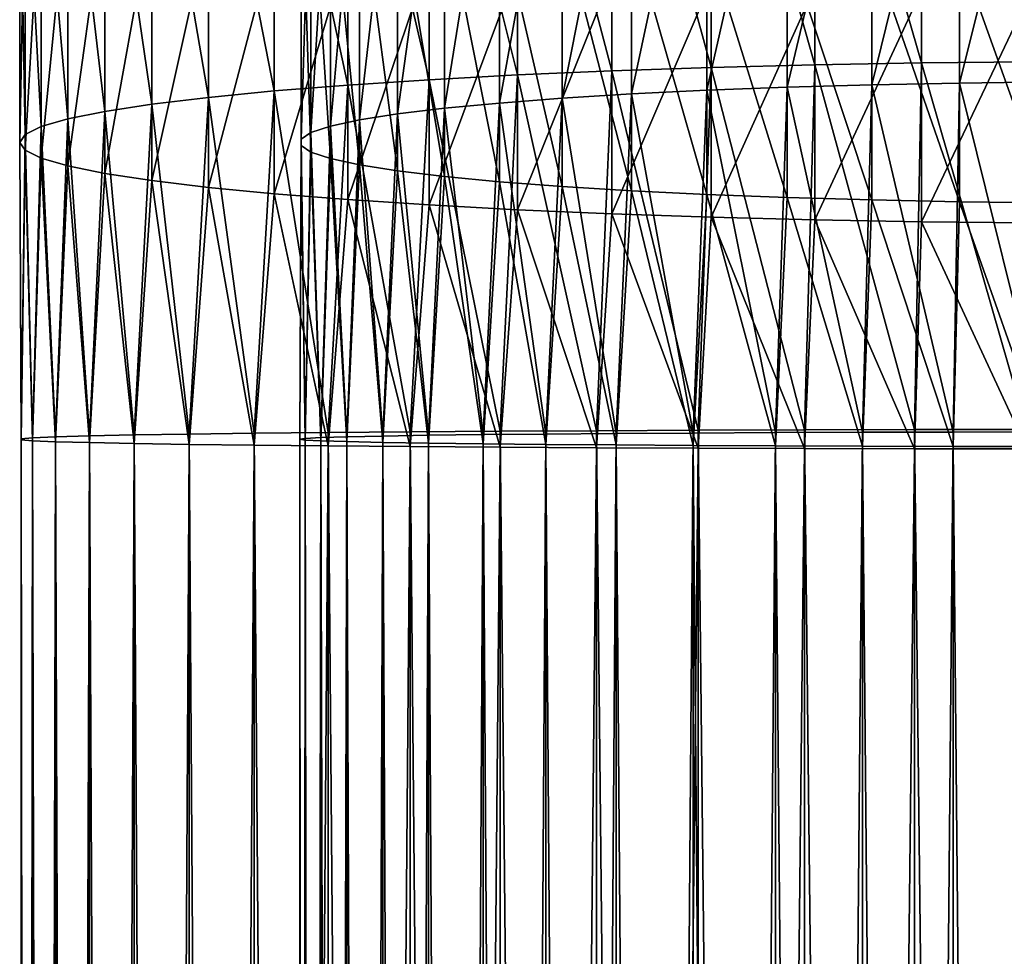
# Model space of a CAD drawing. Header units: metres. Extents: x -22 to 72, y -222 to 22.
# Tile 30 of 256: x -12 to -1, y -55 to -45. Entities that reach past the tile are written whole.
import ezdxf

# ---------------------------------------------------------------- set-up
doc = ezdxf.new("R2010")
doc.units = ezdxf.units.M
doc.layers.add('solid_509499_SW0002', color=7, linetype='CONTINUOUS')

msp = doc.modelspace()

# ---------------------------------------------------------------- linework, layer by layer
at = {"layer": 'solid_509499_SW0002'}
for points in [[(-2.341084, -45.53297, 299.051453), (-2.341084, -41.531464, 298.629913), (-3.483416, -41.570694, 298.346466)], [(-1.176206, -45.520473, 299.223785), (-1.176206, -41.507774, 298.801056), (-2.341084, -41.531464, 298.629913)], [(-2.341084, -45.53297, 299.051453), (-1.176206, -45.520473, 299.223785), (-2.341084, -41.531464, 298.629913)], [(-4.592201, -45.582355, 298.370361), (-4.592201, -41.625084, 297.953491), (-5.656761, -41.694115, 297.454742)], [(-3.483416, -45.553665, 298.766052), (-3.483416, -41.570694, 298.346466), (-4.592201, -41.625084, 297.953491)], [(-4.592201, -45.582355, 298.370361), (-3.483416, -45.553665, 298.766052), (-4.592201, -41.625084, 297.953491)], [(-3.483416, -45.553665, 298.766052), (-2.341084, -45.53297, 299.051453), (-3.483416, -41.570694, 298.346466)], [(-5.656761, -45.618767, 297.868164), (-5.656761, -41.694115, 297.454742), (-6.666843, -41.777119, 296.855042)], [(-5.656761, -45.618767, 297.868164), (-4.592201, -45.582355, 298.370361), (-5.656761, -41.694115, 297.454742)], [(-6.666843, -45.662548, 297.264343), (-6.666843, -41.777119, 296.855042), (-7.61272, -41.873295, 296.160156)], [(-6.666843, -45.662548, 297.264343), (-5.656761, -45.618767, 297.868164), (-6.666843, -41.777119, 296.855042)], [(-7.61272, -45.71328, 296.564667), (-7.61272, -41.873295, 296.160156), (-8.485281, -41.981716, 295.37677)], [(-7.61272, -45.71328, 296.564667), (-6.666843, -45.662548, 297.264343), (-7.61272, -41.873295, 296.160156)], [(-2.873714, -45.767319, 295.819366), (-2.873714, -41.975742, 295.419952), (-1.934734, -41.939999, 295.678192)], [(-1.934734, -45.748466, 296.079407), (-2.873714, -45.767319, 295.819366), (-1.934734, -41.939999, 295.678192)], [(-1.934734, -45.748466, 296.079407), (-1.934734, -41.939999, 295.678192), (-0.973071, -41.918385, 295.834381)], [(-0.973071, -45.737064, 296.236633), (-1.934734, -45.748466, 296.079407), (-0.973071, -41.918385, 295.834381)], [(-8.485281, -45.770473, 295.775909), (-8.485281, -41.981716, 295.37677), (-9.276126, -42.101345, 294.512451)], [(-8.485281, -45.770473, 295.775909), (-7.61272, -45.71328, 296.564667), (-8.485281, -41.981716, 295.37677)], [(-4.639985, -45.826416, 295.004364), (-4.639985, -42.087772, 294.610504), (-3.779002, -42.025192, 295.062653)], [(-3.779002, -45.793404, 295.459625), (-4.639985, -45.826416, 295.004364), (-3.779002, -42.025192, 295.062653)], [(-3.779002, -45.793404, 295.459625), (-3.779002, -42.025192, 295.062653), (-2.873714, -41.975742, 295.419952)], [(-2.873714, -45.767319, 295.819366), (-3.779002, -45.793404, 295.459625), (-2.873714, -41.975742, 295.419952)], [(-9.276126, -45.833576, 294.905609), (-9.276126, -42.101345, 294.512451), (-9.977635, -42.231026, 293.5755)], [(-9.276126, -45.833576, 294.905609), (-8.485281, -45.770473, 295.775909), (-9.276126, -42.101345, 294.512451)], [(-6.189295, -45.911587, 293.829681), (-6.189295, -42.249241, 293.443878), (-5.446568, -42.16275, 294.068787)], [(-5.446568, -45.865963, 294.458923), (-6.189295, -45.911587, 293.829681), (-5.446568, -42.16275, 294.068787)], [(-5.446568, -45.865963, 294.458923), (-5.446568, -42.16275, 294.068787), (-4.639985, -42.087772, 294.610504)], [(-4.639985, -45.826416, 295.004364), (-5.446568, -45.865963, 294.458923), (-4.639985, -42.087772, 294.610504)], [(-9.977635, -45.901978, 293.962219), (-9.977635, -42.231026, 293.5755), (-10.583055, -42.369507, 292.574951)], [(-9.977635, -45.901978, 293.962219), (-9.276126, -45.833576, 294.905609), (-9.977635, -42.231026, 293.5755)], [(-6.859458, -45.962753, 293.124054), (-6.859458, -42.346237, 292.743073), (-6.189295, -42.249241, 293.443878)], [(-6.189295, -45.911587, 293.829681), (-6.859458, -45.962753, 293.124054), (-6.189295, -42.249241, 293.443878)], [(-10.583055, -45.975025, 292.954773), (-10.583055, -42.369507, 292.574951), (-11.086555, -42.515457, 291.520447)], [(-10.583055, -45.975025, 292.954773), (-9.977635, -45.901978, 293.962219), (-10.583055, -42.369507, 292.574951)], [(-7.449201, -46.018856, 292.350281), (-7.449201, -42.452599, 291.974609), (-6.859458, -42.346237, 292.743073)], [(-6.859458, -45.962753, 293.124054), (-7.449201, -46.018856, 292.350281), (-6.859458, -42.346237, 292.743073)], [(-7.951608, -46.079243, 291.517456), (-7.951608, -42.567078, 291.147491), (-7.449201, -42.452599, 291.974609)], [(-7.449201, -46.018856, 292.350281), (-7.951608, -46.079243, 291.517456), (-7.449201, -42.452599, 291.974609)], [(-11.086555, -46.052013, 291.893005), (-11.086555, -42.515457, 291.520447), (-11.483284, -42.667469, 290.42215)], [(-11.086555, -46.052013, 291.893005), (-10.583055, -45.975025, 292.954773), (-11.086555, -42.515457, 291.520447)], [(-8.36079, -46.1432, 290.635345), (-8.36079, -42.688332, 290.271393), (-7.951608, -42.567078, 291.147491)], [(-7.951608, -46.079243, 291.517456), (-8.36079, -46.1432, 290.635345), (-7.951608, -42.567078, 291.147491)], [(-11.483284, -46.132198, 290.78714), (-11.483284, -42.667469, 290.42215), (-11.769423, -42.824081, 289.290588)], [(-11.483284, -46.132198, 290.78714), (-11.086555, -46.052013, 291.893005), (-11.483284, -42.667469, 290.42215)], [(-8.67195, -46.209988, 289.714294), (-8.67195, -42.814941, 289.356628), (-8.36079, -42.688332, 290.271393)], [(-8.36079, -46.1432, 290.635345), (-8.67195, -46.209988, 289.714294), (-8.36079, -42.688332, 290.271393)], [(-8.881438, -46.278812, 288.765045), (-8.881438, -42.945419, 288.41391), (-8.67195, -42.814941, 289.356628)], [(-8.67195, -46.209988, 289.714294), (-8.881438, -46.278812, 288.765045), (-8.67195, -42.814941, 289.356628)], [(-11.769423, -46.214809, 289.647797), (-11.769423, -42.824081, 289.290588), (-11.942217, -42.983788, 288.136719)], [(-11.769423, -46.214809, 289.647797), (-11.483284, -46.132198, 290.78714), (-11.769423, -42.824081, 289.290588)], [(-11.942217, -46.299049, 288.485962), (-11.942217, -42.983788, 288.136719), (-12, -43.145042, 286.971619)], [(-11.942217, -46.299049, 288.485962), (-11.769423, -46.214809, 289.647797), (-11.942217, -42.983788, 288.136719)], [(-8.986801, -46.348873, 287.798798), (-8.986801, -43.078239, 287.454254), (-8.881438, -42.945419, 288.41391)], [(-8.881438, -46.278812, 288.765045), (-8.986801, -46.348873, 287.798798), (-8.881438, -42.945419, 288.41391)], [(-8.986801, -46.419346, 286.826874), (-8.986801, -43.211845, 286.488983), (-8.986801, -43.078239, 287.454254)], [(-8.986801, -46.348873, 287.798798), (-8.986801, -46.419346, 286.826874), (-8.986801, -43.078239, 287.454254)], [(-12, -46.384109, 287.312836), (-12, -43.145042, 286.971619), (-11.942217, -43.306301, 285.806519)], [(-12, -46.384109, 287.312836), (-11.942217, -46.299049, 288.485962), (-12, -43.145042, 286.971619)], [(-8.881438, -46.489407, 285.860596), (-8.881438, -43.344666, 285.529327), (-8.986801, -43.211845, 286.488983)], [(-8.986801, -46.419346, 286.826874), (-8.881438, -46.489407, 285.860596), (-8.986801, -43.211845, 286.488983)], [(-11.942217, -46.46917, 286.139709), (-12, -46.384109, 287.312836), (-11.942217, -43.306301, 285.806519)], [(-11.942217, -46.46917, 286.139709), (-11.942217, -43.306301, 285.806519), (-11.769423, -43.466003, 284.652649)], [(-8.67195, -46.558235, 284.911377), (-8.67195, -43.475143, 284.586609), (-8.881438, -43.344666, 285.529327)], [(-8.881438, -46.489407, 285.860596), (-8.67195, -46.558235, 284.911377), (-8.881438, -43.344666, 285.529327)], [(-11.769423, -46.553413, 284.977875), (-11.942217, -46.46917, 286.139709), (-11.769423, -43.466003, 284.652649)], [(-11.769423, -46.553413, 284.977875), (-11.769423, -43.466003, 284.652649), (-11.483284, -43.622616, 283.521088)], [(-8.36079, -46.625019, 283.990326), (-8.36079, -43.601753, 283.671844), (-8.67195, -43.475143, 284.586609)], [(-8.67195, -46.558235, 284.911377), (-8.36079, -46.625019, 283.990326), (-8.67195, -43.475143, 284.586609)], [(-11.483284, -46.636024, 283.838531), (-11.769423, -46.553413, 284.977875), (-11.483284, -43.622616, 283.521088)], [(-11.483284, -46.636024, 283.838531), (-11.483284, -43.622616, 283.521088), (-11.086555, -43.774632, 282.422791)], [(-7.951608, -46.68898, 283.108185), (-7.951608, -43.723007, 282.795746), (-8.36079, -43.601753, 283.671844)], [(-8.36079, -46.625019, 283.990326), (-7.951608, -46.68898, 283.108185), (-8.36079, -43.601753, 283.671844)], [(-7.449201, -46.749363, 282.27536), (-7.449201, -43.837486, 281.968628), (-7.951608, -43.723007, 282.795746)], [(-7.951608, -46.68898, 283.108185), (-7.449201, -46.749363, 282.27536), (-7.951608, -43.723007, 282.795746)], [(-11.086555, -46.716209, 282.732666), (-11.483284, -46.636024, 283.838531), (-11.086555, -43.774632, 282.422791)], [(-11.086555, -46.716209, 282.732666), (-11.086555, -43.774632, 282.422791), (-10.583055, -43.920578, 281.368286)], [(-6.859458, -46.80547, 281.501617), (-6.859458, -43.943848, 281.200165), (-7.449201, -43.837486, 281.968628)], [(-7.449201, -46.749363, 282.27536), (-6.859458, -46.80547, 281.501617), (-7.449201, -43.837486, 281.968628)], [(-10.583055, -46.793194, 281.670898), (-11.086555, -46.716209, 282.732666), (-10.583055, -43.920578, 281.368286)], [(-10.583055, -46.793194, 281.670898), (-10.583055, -43.920578, 281.368286), (-9.977635, -44.059063, 280.367737)], [(-6.189295, -46.856632, 280.79599), (-6.189295, -44.040844, 280.499359), (-6.859458, -43.943848, 281.200165)], [(-6.859458, -46.80547, 281.501617), (-6.189295, -46.856632, 280.79599), (-6.859458, -43.943848, 281.200165)], [(-9.977635, -46.866241, 280.663452), (-10.583055, -46.793194, 281.670898), (-9.977635, -44.059063, 280.367737)], [(-9.977635, -46.866241, 280.663452), (-9.977635, -44.059063, 280.367737), (-9.276126, -44.18874, 279.430786)], [(-5.446568, -46.902256, 280.166748), (-5.446568, -44.127335, 279.87442), (-6.189295, -44.040844, 280.499359)], [(-6.189295, -46.856632, 280.79599), (-5.446568, -46.902256, 280.166748), (-6.189295, -44.040844, 280.499359)], [(-4.639985, -46.941803, 279.621307), (-4.639985, -44.202312, 279.332733), (-5.446568, -44.127335, 279.87442)], [(-5.446568, -46.902256, 280.166748), (-4.639985, -46.941803, 279.621307), (-5.446568, -44.127335, 279.87442)], [(-9.276126, -46.934647, 279.720032), (-9.977635, -46.866241, 280.663452), (-9.276126, -44.18874, 279.430786)], [(-9.276126, -46.934647, 279.720032), (-9.276126, -44.18874, 279.430786), (-8.485281, -44.308369, 278.566467)], [(-3.779002, -46.974815, 279.166046), (-3.779002, -44.264893, 278.880554), (-4.639985, -44.202312, 279.332733)], [(-4.639985, -46.941803, 279.621307), (-3.779002, -46.974815, 279.166046), (-4.639985, -44.202312, 279.332733)], [(-2.873714, -47.0009, 278.806274), (-2.873714, -44.314346, 278.523285), (-3.779002, -44.264893, 278.880554)], [(-3.779002, -46.974815, 279.166046), (-2.873714, -47.0009, 278.806274), (-3.779002, -44.264893, 278.880554)], [(-8.485281, -46.997746, 278.849762), (-9.276126, -46.934647, 279.720032), (-8.485281, -44.308369, 278.566467)], [(-8.485281, -46.997746, 278.849762), (-8.485281, -44.308369, 278.566467), (-7.61272, -44.41679, 277.783081)], [(-1.934734, -47.019753, 278.546265), (-1.934734, -44.350086, 278.265015), (-2.873714, -44.314346, 278.523285)], [(-2.873714, -47.0009, 278.806274), (-1.934734, -47.019753, 278.546265), (-2.873714, -44.314346, 278.523285)], [(-0.973071, -47.031155, 278.389008), (-0.973071, -44.3717, 278.108856), (-1.934734, -44.350086, 278.265015)], [(-1.934734, -47.019753, 278.546265), (-0.973071, -47.031155, 278.389008), (-1.934734, -44.350086, 278.265015)], [(-7.61272, -47.054939, 278.061005), (-8.485281, -46.997746, 278.849762), (-7.61272, -44.41679, 277.783081)], [(-7.61272, -47.054939, 278.061005), (-7.61272, -44.41679, 277.783081), (-6.666843, -44.512966, 277.088196)], [(-6.666843, -47.105671, 277.361328), (-7.61272, -47.054939, 278.061005), (-6.666843, -44.512966, 277.088196)], [(-6.666843, -47.105671, 277.361328), (-6.666843, -44.512966, 277.088196), (-5.656761, -44.59597, 276.488495)], [(-5.656761, -47.149452, 276.757477), (-6.666843, -47.105671, 277.361328), (-5.656761, -44.59597, 276.488495)], [(-5.656761, -47.149452, 276.757477), (-5.656761, -44.59597, 276.488495), (-4.592201, -44.665001, 275.989746)], [(-4.592201, -47.185863, 276.25531), (-5.656761, -47.149452, 276.757477), (-4.592201, -44.665001, 275.989746)], [(-4.592201, -47.185863, 276.25531), (-4.592201, -44.665001, 275.989746), (-3.483416, -44.719391, 275.596771)], [(-3.483416, -47.214558, 275.859619), (-4.592201, -47.185863, 276.25531), (-3.483416, -44.719391, 275.596771)], [(-3.483416, -47.214558, 275.859619), (-3.483416, -44.719391, 275.596771), (-2.341084, -44.758621, 275.313324)], [(-2.341084, -47.235249, 275.574219), (-3.483416, -47.214558, 275.859619), (-2.341084, -44.758621, 275.313324)], [(-2.341084, -47.235249, 275.574219), (-2.341084, -44.758621, 275.313324), (-1.176206, -44.78231, 275.142181)], [(-1.176206, -47.247746, 275.401886), (-2.341084, -47.235249, 275.574219), (-1.176206, -44.78231, 275.142181)], [(-3.592357, -49.463757, 298.891083), (-3.483416, -45.553665, 298.766052), (-4.592201, -45.582355, 298.370361)], [(-3.592357, -49.463757, 298.891083), (-2.415582, -49.461098, 299.19577), (-3.483416, -45.553665, 298.766052)], [(-2.415582, -49.461098, 299.19577), (-2.341084, -45.53297, 299.051453), (-3.483416, -45.553665, 298.766052)], [(-2.415582, -49.461098, 299.19577), (-1.21402, -49.459492, 299.379822), (-2.341084, -45.53297, 299.051453)], [(-1.21402, -49.459492, 299.379822), (-1.176206, -45.520473, 299.223785), (-2.341084, -45.53297, 299.051453)], [(-6.855218, -49.477726, 297.290619), (-6.666843, -45.662548, 297.264343), (-7.61272, -45.71328, 296.564667)], [(-6.855218, -49.477726, 297.290619), (-5.823624, -49.472115, 297.933594), (-6.666843, -45.662548, 297.264343)], [(-5.823624, -49.472115, 297.933594), (-5.656761, -45.618767, 297.868164), (-6.666843, -45.662548, 297.264343)], [(-5.823624, -49.472115, 297.933594), (-4.73227, -49.467442, 298.468933), (-5.656761, -45.618767, 297.868164)], [(-4.73227, -49.467442, 298.468933), (-4.592201, -45.582355, 298.370361), (-5.656761, -45.618767, 297.868164)], [(-4.73227, -49.467442, 298.468933), (-3.592357, -49.463757, 298.891083), (-4.592201, -45.582355, 298.370361)], [(-7.81647, -49.484219, 296.5466), (-7.61272, -45.71328, 296.564667), (-8.485281, -45.770473, 295.775909)], [(-7.81647, -49.484219, 296.5466), (-6.855218, -49.477726, 297.290619), (-7.61272, -45.71328, 296.564667)], [(-2.972512, -49.48954, 295.936462), (-3.779002, -45.793404, 295.459625), (-2.873714, -45.767319, 295.819366)], [(-2.002688, -49.487103, 296.215851), (-2.972512, -49.48954, 295.936462), (-2.873714, -45.767319, 295.819366)], [(-2.002688, -49.487103, 296.215851), (-2.873714, -45.767319, 295.819366), (-1.934734, -45.748466, 296.079407)], [(-1.00768, -49.48563, 296.384918), (-2.002688, -49.487103, 296.215851), (-1.934734, -45.748466, 296.079407)], [(-1.00768, -49.48563, 296.384918), (-1.934734, -45.748466, 296.079407), (-0.973071, -45.737064, 296.236633)], [(-9.489309, -49.499573, 294.786835), (-9.276126, -45.833576, 294.905609), (-9.977635, -45.901978, 293.962219)], [(-9.489309, -49.499573, 294.786835), (-8.697514, -49.491528, 295.709137), (-9.276126, -45.833576, 294.905609)], [(-8.697514, -49.491528, 295.709137), (-8.485281, -45.770473, 295.775909), (-9.276126, -45.833576, 294.905609)], [(-8.697514, -49.491528, 295.709137), (-7.81647, -49.484219, 296.5466), (-8.485281, -45.770473, 295.775909)], [(-5.611408, -49.50227, 294.478058), (-6.189295, -45.911587, 293.829681), (-5.446568, -45.865963, 294.458923)], [(-4.788289, -49.497173, 295.062073), (-5.611408, -49.50227, 294.478058), (-5.446568, -45.865963, 294.458923)], [(-4.788289, -49.497173, 295.062073), (-5.446568, -45.865963, 294.458923), (-4.639985, -45.826416, 295.004364)], [(-3.904954, -49.492912, 295.550262), (-4.788289, -49.497173, 295.062073), (-4.639985, -45.826416, 295.004364)], [(-3.904954, -49.492912, 295.550262), (-4.639985, -45.826416, 295.004364), (-3.779002, -45.793404, 295.459625)], [(-2.972512, -49.48954, 295.936462), (-3.904954, -49.492912, 295.550262), (-3.779002, -45.793404, 295.459625)], [(-10.773655, -49.517555, 292.726379), (-10.583055, -45.975025, 292.954773), (-11.086555, -46.052013, 291.893005)], [(-10.773655, -49.517555, 292.726379), (-10.183731, -49.508282, 293.789185), (-10.583055, -45.975025, 292.954773)], [(-10.183731, -49.508282, 293.789185), (-9.977635, -45.901978, 293.962219), (-10.583055, -45.975025, 292.954773)], [(-10.183731, -49.508282, 293.789185), (-9.489309, -49.499573, 294.786835), (-9.977635, -45.901978, 293.962219)], [(-7.036483, -49.514706, 293.05304), (-7.449201, -46.018856, 292.350281), (-6.859458, -45.962753, 293.124054)], [(-6.363961, -49.508137, 293.805573), (-7.036483, -49.514706, 293.05304), (-6.859458, -45.962753, 293.124054)], [(-6.363961, -49.508137, 293.805573), (-6.859458, -45.962753, 293.124054), (-6.189295, -45.911587, 293.829681)], [(-5.611408, -49.50227, 294.478058), (-6.363961, -49.508137, 293.805573), (-6.189295, -45.911587, 293.829681)], [(-11.253026, -49.527306, 291.609344), (-11.086555, -46.052013, 291.893005), (-11.483284, -46.132198, 290.78714)], [(-11.253026, -49.527306, 291.609344), (-10.773655, -49.517555, 292.726379), (-11.086555, -46.052013, 291.893005)], [(-8.10872, -49.529598, 291.346649), (-8.36079, -46.1432, 290.635345), (-7.951608, -46.079243, 291.517456)], [(-7.620518, -49.521889, 292.22995), (-8.10872, -49.529598, 291.346649), (-7.951608, -46.079243, 291.517456)], [(-7.620518, -49.521889, 292.22995), (-7.951608, -46.079243, 291.517456), (-7.449201, -46.018856, 292.350281)], [(-7.036483, -49.514706, 293.05304), (-7.620518, -49.521889, 292.22995), (-7.449201, -46.018856, 292.350281)], [(-11.616925, -49.537426, 290.449554), (-11.483284, -46.132198, 290.78714), (-11.769423, -46.214809, 289.647797)], [(-11.616925, -49.537426, 290.449554), (-11.253026, -49.527306, 291.609344), (-11.483284, -46.132198, 290.78714)], [(-8.49495, -49.537735, 290.414246), (-8.67195, -46.209988, 289.714294), (-8.36079, -46.1432, 290.635345)], [(-8.10872, -49.529598, 291.346649), (-8.49495, -49.537735, 290.414246), (-8.36079, -46.1432, 290.635345)], [(-11.86162, -49.547817, 289.258911), (-11.769423, -46.214809, 289.647797), (-11.942217, -46.299049, 288.485962)], [(-11.86162, -49.547817, 289.258911), (-11.616925, -49.537426, 290.449554), (-11.769423, -46.214809, 289.647797)], [(-8.94341, -49.554878, 288.449493), (-8.986801, -46.348873, 287.798798), (-8.881438, -46.278812, 288.765045)], [(-8.774351, -49.546196, 289.444458), (-8.94341, -49.554878, 288.449493), (-8.881438, -46.278812, 288.765045)], [(-8.774351, -49.546196, 289.444458), (-8.881438, -46.278812, 288.765045), (-8.67195, -46.209988, 289.714294)], [(-8.49495, -49.537735, 290.414246), (-8.774351, -49.546196, 289.444458), (-8.67195, -46.209988, 289.714294)], [(-11.984598, -49.558369, 288.049622), (-11.942217, -46.299049, 288.485962), (-12, -46.384109, 287.312836)], [(-11.984598, -49.568977, 286.834076), (-12, -46.384109, 287.312836), (-11.942217, -46.46917, 286.139709)], [(-11.984598, -49.568977, 286.834076), (-11.984598, -49.558369, 288.049622), (-12, -46.384109, 287.312836)], [(-11.984598, -49.558369, 288.049622), (-11.86162, -49.547817, 289.258911), (-11.942217, -46.299049, 288.485962)], [(-9, -49.563675, 287.441833), (-8.986801, -46.419346, 286.826874), (-8.986801, -46.348873, 287.798798)], [(-8.94341, -49.554878, 288.449493), (-9, -49.563675, 287.441833), (-8.986801, -46.348873, 287.798798)], [(-11.86162, -49.579529, 285.624786), (-11.984598, -49.568977, 286.834076), (-11.942217, -46.46917, 286.139709)], [(-11.86162, -49.579529, 285.624786), (-11.942217, -46.46917, 286.139709), (-11.769423, -46.553413, 284.977875)], [(-9, -49.563675, 287.441833), (-8.94341, -49.572468, 286.434204), (-8.986801, -46.419346, 286.826874)], [(-8.94341, -49.572468, 286.434204), (-8.881438, -46.489407, 285.860596), (-8.986801, -46.419346, 286.826874)], [(-8.94341, -49.572468, 286.434204), (-8.774351, -49.58115, 285.43924), (-8.881438, -46.489407, 285.860596)], [(-8.774351, -49.58115, 285.43924), (-8.67195, -46.558235, 284.911377), (-8.881438, -46.489407, 285.860596)], [(-11.616925, -49.58992, 284.434143), (-11.86162, -49.579529, 285.624786), (-11.769423, -46.553413, 284.977875)], [(-11.616925, -49.58992, 284.434143), (-11.769423, -46.553413, 284.977875), (-11.483284, -46.636024, 283.838531)], [(-8.774351, -49.58115, 285.43924), (-8.49495, -49.589611, 284.469452), (-8.67195, -46.558235, 284.911377)], [(-8.49495, -49.589611, 284.469452), (-8.36079, -46.625019, 283.990326), (-8.67195, -46.558235, 284.911377)], [(-11.253026, -49.600044, 283.274353), (-11.616925, -49.58992, 284.434143), (-11.483284, -46.636024, 283.838531)], [(-11.253026, -49.600044, 283.274353), (-11.483284, -46.636024, 283.838531), (-11.086555, -46.716209, 282.732666)], [(-10.773655, -49.609791, 282.157318), (-11.253026, -49.600044, 283.274353), (-11.086555, -46.716209, 282.732666)], [(-10.773655, -49.609791, 282.157318), (-11.086555, -46.716209, 282.732666), (-10.583055, -46.793194, 281.670898)], [(-8.49495, -49.589611, 284.469452), (-8.10872, -49.597752, 283.537048), (-8.36079, -46.625019, 283.990326)], [(-8.10872, -49.597752, 283.537048), (-7.951608, -46.68898, 283.108185), (-8.36079, -46.625019, 283.990326)], [(-8.10872, -49.597752, 283.537048), (-7.620518, -49.605457, 282.653748), (-7.951608, -46.68898, 283.108185)], [(-7.620518, -49.605457, 282.653748), (-7.449201, -46.749363, 282.27536), (-7.951608, -46.68898, 283.108185)], [(-10.183731, -49.619064, 281.094513), (-10.773655, -49.609791, 282.157318), (-10.583055, -46.793194, 281.670898)], [(-10.183731, -49.619064, 281.094513), (-10.583055, -46.793194, 281.670898), (-9.977635, -46.866241, 280.663452)], [(-7.620518, -49.605457, 282.653748), (-7.036483, -49.61264, 281.830658), (-7.449201, -46.749363, 282.27536)], [(-7.036483, -49.61264, 281.830658), (-6.859458, -46.80547, 281.501617), (-7.449201, -46.749363, 282.27536)], [(-7.036483, -49.61264, 281.830658), (-6.363961, -49.619209, 281.078125), (-6.859458, -46.80547, 281.501617)], [(-6.363961, -49.619209, 281.078125), (-6.189295, -46.856632, 280.79599), (-6.859458, -46.80547, 281.501617)], [(-9.489309, -49.627773, 280.096863), (-10.183731, -49.619064, 281.094513), (-9.977635, -46.866241, 280.663452)], [(-9.489309, -49.627773, 280.096863), (-9.977635, -46.866241, 280.663452), (-9.276126, -46.934647, 279.720032)], [(-6.363961, -49.619209, 281.078125), (-5.611408, -49.625076, 280.40564), (-6.189295, -46.856632, 280.79599)], [(-5.611408, -49.625076, 280.40564), (-5.446568, -46.902256, 280.166748), (-6.189295, -46.856632, 280.79599)], [(-5.611408, -49.625076, 280.40564), (-4.788289, -49.630173, 279.821625), (-5.446568, -46.902256, 280.166748)], [(-4.788289, -49.630173, 279.821625), (-4.639985, -46.941803, 279.621307), (-5.446568, -46.902256, 280.166748)], [(-8.697514, -49.635822, 279.174561), (-9.489309, -49.627773, 280.096863), (-9.276126, -46.934647, 279.720032)], [(-8.697514, -49.635822, 279.174561), (-9.276126, -46.934647, 279.720032), (-8.485281, -46.997746, 278.849762)], [(-7.81647, -49.643127, 278.337097), (-8.697514, -49.635822, 279.174561), (-8.485281, -46.997746, 278.849762)], [(-7.81647, -49.643127, 278.337097), (-8.485281, -46.997746, 278.849762), (-7.61272, -47.054939, 278.061005)], [(-4.788289, -49.630173, 279.821625), (-3.904954, -49.634434, 279.333435), (-4.639985, -46.941803, 279.621307)], [(-3.904954, -49.634434, 279.333435), (-3.779002, -46.974815, 279.166046), (-4.639985, -46.941803, 279.621307)], [(-3.904954, -49.634434, 279.333435), (-2.972512, -49.637806, 278.947235), (-3.779002, -46.974815, 279.166046)], [(-2.972512, -49.637806, 278.947235), (-2.873714, -47.0009, 278.806274), (-3.779002, -46.974815, 279.166046)], [(-2.972512, -49.637806, 278.947235), (-2.002688, -49.640244, 278.667816), (-2.873714, -47.0009, 278.806274)], [(-2.002688, -49.640244, 278.667816), (-1.934734, -47.019753, 278.546265), (-2.873714, -47.0009, 278.806274)], [(-2.002688, -49.640244, 278.667816), (-1.00768, -49.64172, 278.498779), (-1.934734, -47.019753, 278.546265)], [(-1.00768, -49.64172, 278.498779), (-0.973071, -47.031155, 278.389008), (-1.934734, -47.019753, 278.546265)], [(-6.855218, -49.649624, 277.593048), (-7.81647, -49.643127, 278.337097), (-7.61272, -47.054939, 278.061005)], [(-6.855218, -49.649624, 277.593048), (-7.61272, -47.054939, 278.061005), (-6.666843, -47.105671, 277.361328)], [(-5.823624, -49.655235, 276.950073), (-6.855218, -49.649624, 277.593048), (-6.666843, -47.105671, 277.361328)], [(-5.823624, -49.655235, 276.950073), (-6.666843, -47.105671, 277.361328), (-5.656761, -47.149452, 276.757477)], [(-4.73227, -49.659904, 276.414764), (-5.823624, -49.655235, 276.950073), (-5.656761, -47.149452, 276.757477)], [(-4.73227, -49.659904, 276.414764), (-5.656761, -47.149452, 276.757477), (-4.592201, -47.185863, 276.25531)], [(-3.592357, -49.663589, 275.992615), (-4.73227, -49.659904, 276.414764), (-4.592201, -47.185863, 276.25531)], [(-3.592357, -49.663589, 275.992615), (-4.592201, -47.185863, 276.25531), (-3.483416, -47.214558, 275.859619)], [(-2.415582, -49.666248, 275.687927), (-3.592357, -49.663589, 275.992615), (-3.483416, -47.214558, 275.859619)], [(-2.415582, -49.666248, 275.687927), (-3.483416, -47.214558, 275.859619), (-2.341084, -47.235249, 275.574219)], [(-1.21402, -49.667854, 275.503876), (-2.415582, -49.666248, 275.687927), (-2.341084, -47.235249, 275.574219)], [(-1.21402, -49.667854, 275.503876), (-2.341084, -47.235249, 275.574219), (-1.176206, -47.247746, 275.401886)], [(-1.21402, -155.45546, 300.30484), (-1.21402, -49.459492, 299.379822), (-2.415582, -49.461098, 299.19577)], [(-11.86162, -155.543777, 290.183929), (-11.86162, -49.547817, 289.258911), (-11.984598, -49.558369, 288.049622)], [(-11.984598, -155.554337, 288.97464), (-11.984598, -49.558369, 288.049622), (-11.984598, -49.568977, 286.834076)], [(-11.984598, -155.554337, 288.97464), (-11.86162, -155.543777, 290.183929), (-11.984598, -49.558369, 288.049622)], [(-11.616925, -155.533386, 291.374573), (-11.616925, -49.537426, 290.449554), (-11.86162, -49.547817, 289.258911)], [(-11.86162, -155.543777, 290.183929), (-11.616925, -155.533386, 291.374573), (-11.86162, -49.547817, 289.258911)], [(-11.253026, -155.52327, 292.534363), (-11.253026, -49.527306, 291.609344), (-11.616925, -49.537426, 290.449554)], [(-11.616925, -155.533386, 291.374573), (-11.253026, -155.52327, 292.534363), (-11.616925, -49.537426, 290.449554)], [(-10.773655, -155.513519, 293.651398), (-10.773655, -49.517555, 292.726379), (-11.253026, -49.527306, 291.609344)], [(-11.253026, -155.52327, 292.534363), (-10.773655, -155.513519, 293.651398), (-11.253026, -49.527306, 291.609344)], [(-10.183731, -155.504242, 294.714172), (-10.183731, -49.508282, 293.789185), (-10.773655, -49.517555, 292.726379)], [(-10.773655, -155.513519, 293.651398), (-10.183731, -155.504242, 294.714172), (-10.773655, -49.517555, 292.726379)], [(-9.489309, -155.495544, 295.711853), (-9.489309, -49.499573, 294.786835), (-10.183731, -49.508282, 293.789185)], [(-10.183731, -155.504242, 294.714172), (-9.489309, -155.495544, 295.711853), (-10.183731, -49.508282, 293.789185)], [(-8.697514, -155.487488, 296.634155), (-8.697514, -49.491528, 295.709137), (-9.489309, -49.499573, 294.786835)], [(-9.489309, -155.495544, 295.711853), (-8.697514, -155.487488, 296.634155), (-9.489309, -49.499573, 294.786835)], [(-9, -155.559631, 288.366852), (-9, -49.563675, 287.441833), (-8.94341, -49.554878, 288.449493)], [(-8.94341, -155.550842, 289.374512), (-9, -155.559631, 288.366852), (-8.94341, -49.554878, 288.449493)], [(-8.94341, -155.568436, 287.359222), (-8.94341, -49.572468, 286.434204), (-9, -49.563675, 287.441833)], [(-9, -155.559631, 288.366852), (-8.94341, -155.568436, 287.359222), (-9, -49.563675, 287.441833)], [(-8.94341, -155.550842, 289.374512), (-8.94341, -49.554878, 288.449493), (-8.774351, -49.546196, 289.444458)], [(-8.774351, -155.54216, 290.369476), (-8.94341, -155.550842, 289.374512), (-8.774351, -49.546196, 289.444458)], [(-8.774351, -155.54216, 290.369476), (-8.774351, -49.546196, 289.444458), (-8.49495, -49.537735, 290.414246)], [(-8.49495, -155.533691, 291.339264), (-8.774351, -155.54216, 290.369476), (-8.49495, -49.537735, 290.414246)], [(-7.81647, -155.480179, 297.471619), (-7.81647, -49.484219, 296.5466), (-8.697514, -49.491528, 295.709137)], [(-8.697514, -155.487488, 296.634155), (-7.81647, -155.480179, 297.471619), (-8.697514, -49.491528, 295.709137)], [(-8.49495, -155.533691, 291.339264), (-8.49495, -49.537735, 290.414246), (-8.10872, -49.529598, 291.346649)], [(-8.10872, -155.525558, 292.271667), (-8.49495, -155.533691, 291.339264), (-8.10872, -49.529598, 291.346649)], [(-8.10872, -155.525558, 292.271667), (-8.10872, -49.529598, 291.346649), (-7.620518, -49.521889, 292.22995)], [(-7.620518, -155.517853, 293.154968), (-8.10872, -155.525558, 292.271667), (-7.620518, -49.521889, 292.22995)], [(-6.855218, -155.473694, 298.215637), (-6.855218, -49.477726, 297.290619), (-7.81647, -49.484219, 296.5466)], [(-7.81647, -155.480179, 297.471619), (-6.855218, -155.473694, 298.215637), (-7.81647, -49.484219, 296.5466)], [(-7.620518, -155.517853, 293.154968), (-7.620518, -49.521889, 292.22995), (-7.036483, -49.514706, 293.05304)], [(-7.036483, -155.510666, 293.978058), (-7.620518, -155.517853, 293.154968), (-7.036483, -49.514706, 293.05304)], [(-7.036483, -155.510666, 293.978058), (-7.036483, -49.514706, 293.05304), (-6.363961, -49.508137, 293.805573)], [(-6.363961, -155.504105, 294.730591), (-7.036483, -155.510666, 293.978058), (-6.363961, -49.508137, 293.805573)], [(-5.823624, -155.468079, 298.858612), (-5.823624, -49.472115, 297.933594), (-6.855218, -49.477726, 297.290619)], [(-6.855218, -155.473694, 298.215637), (-5.823624, -155.468079, 298.858612), (-6.855218, -49.477726, 297.290619)], [(-6.363961, -155.504105, 294.730591), (-6.363961, -49.508137, 293.805573), (-5.611408, -49.50227, 294.478058)], [(-5.611408, -155.49823, 295.403076), (-6.363961, -155.504105, 294.730591), (-5.611408, -49.50227, 294.478058)], [(-4.73227, -155.463409, 299.393921), (-4.73227, -49.467442, 298.468933), (-5.823624, -49.472115, 297.933594)], [(-5.823624, -155.468079, 298.858612), (-4.73227, -155.463409, 299.393921), (-5.823624, -49.472115, 297.933594)], [(-5.611408, -155.49823, 295.403076), (-5.611408, -49.50227, 294.478058), (-4.788289, -49.497173, 295.062073)], [(-4.788289, -155.493134, 295.987091), (-5.611408, -155.49823, 295.403076), (-4.788289, -49.497173, 295.062073)], [(-4.788289, -155.493134, 295.987091), (-4.788289, -49.497173, 295.062073), (-3.904954, -49.492912, 295.550262)], [(-3.904954, -155.488876, 296.475281), (-4.788289, -155.493134, 295.987091), (-3.904954, -49.492912, 295.550262)], [(-3.592357, -155.459717, 299.816101), (-3.592357, -49.463757, 298.891083), (-4.73227, -49.467442, 298.468933)], [(-4.73227, -155.463409, 299.393921), (-3.592357, -155.459717, 299.816101), (-4.73227, -49.467442, 298.468933)], [(-3.904954, -155.488876, 296.475281), (-3.904954, -49.492912, 295.550262), (-2.972512, -49.48954, 295.936462)], [(-2.972512, -155.485504, 296.861481), (-3.904954, -155.488876, 296.475281), (-2.972512, -49.48954, 295.936462)], [(-2.415582, -155.457062, 300.120758), (-2.415582, -49.461098, 299.19577), (-3.592357, -49.463757, 298.891083)], [(-3.592357, -155.459717, 299.816101), (-2.415582, -155.457062, 300.120758), (-3.592357, -49.463757, 298.891083)], [(-2.972512, -155.485504, 296.861481), (-2.972512, -49.48954, 295.936462), (-2.002688, -49.487103, 296.215851)], [(-2.002688, -155.483063, 297.140869), (-2.972512, -155.485504, 296.861481), (-2.002688, -49.487103, 296.215851)], [(-2.415582, -155.457062, 300.120758), (-1.21402, -155.45546, 300.30484), (-2.415582, -49.461098, 299.19577)], [(-2.002688, -155.483063, 297.140869), (-2.002688, -49.487103, 296.215851), (-1.00768, -49.48563, 296.384918)], [(-1.00768, -155.481598, 297.309937), (-2.002688, -155.483063, 297.140869), (-1.00768, -49.48563, 296.384918)], [(-11.984598, -155.564941, 287.759094), (-11.984598, -49.568977, 286.834076), (-11.86162, -49.579529, 285.624786)], [(-11.984598, -155.564941, 287.759094), (-11.984598, -155.554337, 288.97464), (-11.984598, -49.568977, 286.834076)], [(-11.86162, -155.5755, 286.549805), (-11.984598, -155.564941, 287.759094), (-11.86162, -49.579529, 285.624786)], [(-11.86162, -155.5755, 286.549805), (-11.86162, -49.579529, 285.624786), (-11.616925, -49.58992, 284.434143)], [(-11.616925, -155.585892, 285.359131), (-11.86162, -155.5755, 286.549805), (-11.616925, -49.58992, 284.434143)], [(-11.616925, -155.585892, 285.359131), (-11.616925, -49.58992, 284.434143), (-11.253026, -49.600044, 283.274353)], [(-11.253026, -155.596008, 284.199341), (-11.616925, -155.585892, 285.359131), (-11.253026, -49.600044, 283.274353)], [(-11.253026, -155.596008, 284.199341), (-11.253026, -49.600044, 283.274353), (-10.773655, -49.609791, 282.157318)], [(-10.773655, -155.605759, 283.082336), (-11.253026, -155.596008, 284.199341), (-10.773655, -49.609791, 282.157318)], [(-10.773655, -155.605759, 283.082336), (-10.773655, -49.609791, 282.157318), (-10.183731, -49.619064, 281.094513)], [(-10.183731, -155.615036, 282.019531), (-10.773655, -155.605759, 283.082336), (-10.183731, -49.619064, 281.094513)], [(-10.183731, -155.615036, 282.019531), (-10.183731, -49.619064, 281.094513), (-9.489309, -49.627773, 280.096863)], [(-9.489309, -155.623734, 281.021881), (-10.183731, -155.615036, 282.019531), (-9.489309, -49.627773, 280.096863)], [(-9.489309, -155.623734, 281.021881), (-9.489309, -49.627773, 280.096863), (-8.697514, -49.635822, 279.174561)], [(-8.697514, -155.63179, 280.099579), (-9.489309, -155.623734, 281.021881), (-8.697514, -49.635822, 279.174561)], [(-8.774351, -155.577118, 286.364258), (-8.774351, -49.58115, 285.43924), (-8.94341, -49.572468, 286.434204)], [(-8.94341, -155.568436, 287.359222), (-8.774351, -155.577118, 286.364258), (-8.94341, -49.572468, 286.434204)], [(-8.49495, -155.585571, 285.39447), (-8.49495, -49.589611, 284.469452), (-8.774351, -49.58115, 285.43924)], [(-8.774351, -155.577118, 286.364258), (-8.49495, -155.585571, 285.39447), (-8.774351, -49.58115, 285.43924)], [(-8.697514, -155.63179, 280.099579), (-8.697514, -49.635822, 279.174561), (-7.81647, -49.643127, 278.337097)], [(-7.81647, -155.639099, 279.262115), (-8.697514, -155.63179, 280.099579), (-7.81647, -49.643127, 278.337097)], [(-8.10872, -155.593719, 284.462067), (-8.10872, -49.597752, 283.537048), (-8.49495, -49.589611, 284.469452)], [(-8.49495, -155.585571, 285.39447), (-8.10872, -155.593719, 284.462067), (-8.49495, -49.589611, 284.469452)], [(-7.620518, -155.601425, 283.578766), (-7.620518, -49.605457, 282.653748), (-8.10872, -49.597752, 283.537048)], [(-8.10872, -155.593719, 284.462067), (-7.620518, -155.601425, 283.578766), (-8.10872, -49.597752, 283.537048)], [(-7.81647, -155.639099, 279.262115), (-7.81647, -49.643127, 278.337097), (-6.855218, -49.649624, 277.593048)], [(-6.855218, -155.645584, 278.518066), (-7.81647, -155.639099, 279.262115), (-6.855218, -49.649624, 277.593048)], [(-7.036483, -155.608612, 282.755676), (-7.036483, -49.61264, 281.830658), (-7.620518, -49.605457, 282.653748)], [(-7.620518, -155.601425, 283.578766), (-7.036483, -155.608612, 282.755676), (-7.620518, -49.605457, 282.653748)], [(-6.363961, -155.615173, 282.003143), (-6.363961, -49.619209, 281.078125), (-7.036483, -49.61264, 281.830658)], [(-7.036483, -155.608612, 282.755676), (-6.363961, -155.615173, 282.003143), (-7.036483, -49.61264, 281.830658)], [(-6.855218, -155.645584, 278.518066), (-6.855218, -49.649624, 277.593048), (-5.823624, -49.655235, 276.950073)], [(-5.823624, -155.651199, 277.875092), (-6.855218, -155.645584, 278.518066), (-5.823624, -49.655235, 276.950073)], [(-5.611408, -155.621048, 281.330658), (-5.611408, -49.625076, 280.40564), (-6.363961, -49.619209, 281.078125)], [(-6.363961, -155.615173, 282.003143), (-5.611408, -155.621048, 281.330658), (-6.363961, -49.619209, 281.078125)], [(-5.823624, -155.651199, 277.875092), (-5.823624, -49.655235, 276.950073), (-4.73227, -49.659904, 276.414764)], [(-4.73227, -155.655869, 277.339783), (-5.823624, -155.651199, 277.875092), (-4.73227, -49.659904, 276.414764)], [(-4.788289, -155.626144, 280.746643), (-4.788289, -49.630173, 279.821625), (-5.611408, -49.625076, 280.40564)], [(-5.611408, -155.621048, 281.330658), (-4.788289, -155.626144, 280.746643), (-5.611408, -49.625076, 280.40564)], [(-3.904954, -155.630402, 280.258453), (-3.904954, -49.634434, 279.333435), (-4.788289, -49.630173, 279.821625)], [(-4.788289, -155.626144, 280.746643), (-3.904954, -155.630402, 280.258453), (-4.788289, -49.630173, 279.821625)], [(-4.73227, -155.655869, 277.339783), (-4.73227, -49.659904, 276.414764), (-3.592357, -49.663589, 275.992615)], [(-3.592357, -155.659546, 276.917633), (-4.73227, -155.655869, 277.339783), (-3.592357, -49.663589, 275.992615)], [(-2.972512, -155.633774, 279.872223), (-2.972512, -49.637806, 278.947235), (-3.904954, -49.634434, 279.333435)], [(-3.904954, -155.630402, 280.258453), (-2.972512, -155.633774, 279.872223), (-3.904954, -49.634434, 279.333435)], [(-3.592357, -155.659546, 276.917633), (-3.592357, -49.663589, 275.992615), (-2.415582, -49.666248, 275.687927)], [(-2.415582, -155.662216, 276.612946), (-3.592357, -155.659546, 276.917633), (-2.415582, -49.666248, 275.687927)], [(-2.002688, -155.6362, 279.592834), (-2.002688, -49.640244, 278.667816), (-2.972512, -49.637806, 278.947235)], [(-2.972512, -155.633774, 279.872223), (-2.002688, -155.6362, 279.592834), (-2.972512, -49.637806, 278.947235)], [(-2.415582, -155.662216, 276.612946), (-2.415582, -49.666248, 275.687927), (-1.21402, -49.667854, 275.503876)], [(-1.21402, -155.663818, 276.428894), (-2.415582, -155.662216, 276.612946), (-1.21402, -49.667854, 275.503876)], [(-1.00768, -155.63768, 279.423798), (-1.00768, -49.64172, 278.498779), (-2.002688, -49.640244, 278.667816)], [(-2.002688, -155.6362, 279.592834), (-1.00768, -155.63768, 279.423798), (-2.002688, -49.640244, 278.667816)]]:
    msp.add_3dface(points, dxfattribs=at)

doc.saveas('drawing.dxf')
